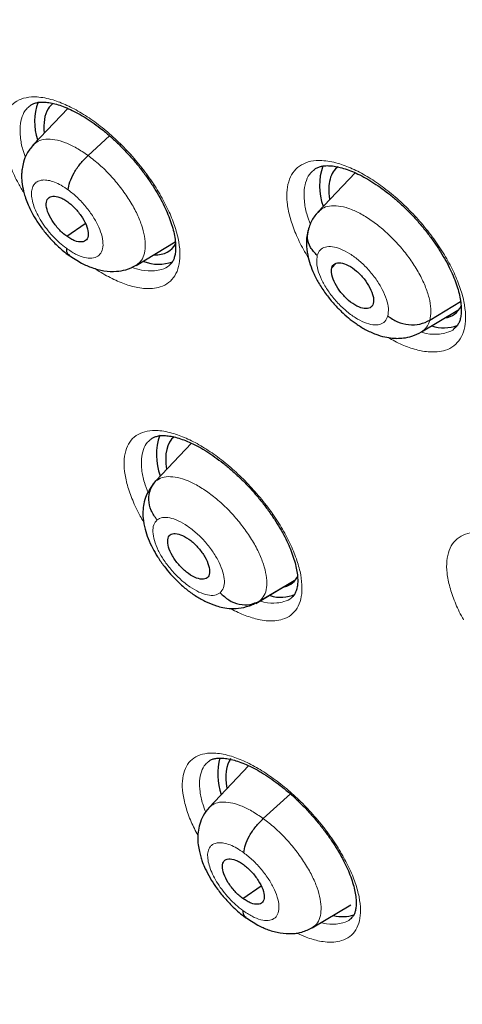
# Model space of a CAD drawing. Header units: millimetres. Extents: x 8 to 2230, y 12 to 2204.
# Tile 127 of 162: x 2072 to 2079, y 809 to 825. Entities that reach past the tile are written whole.
import ezdxf

# ---------------------------------------------------------------- set-up
doc = ezdxf.new("R2010")
doc.units = ezdxf.units.MM

msp = doc.modelspace()

# ---------------------------------------------------------------- linework, layer by layer
at = {"color": 7, "linetype": 'Continuous', "lineweight": 30}
for p, q in [((2072.885, 823.556), (2072.332, 822.97)), ((2073.211, 822.8), (2073.558, 823.114)), ((2077.499, 822.524), (2076.902, 821.892)), ((2076.905, 821.888), (2076.935, 821.915)), ((2072.869, 821.504), (2073.166, 821.711)), ((2073.982, 821.037), (2074.613, 821.415)), ((2077.125, 820.996), (2077.191, 821.065)), ((2078.701, 820.158), (2079.192, 820.459)), ((2078.566, 819.97), (2079.149, 820.318)), ((2074.3, 817.578), (2074.872, 818.184)), ((2074.297, 817.575), (2074.25, 817.525)), ((2075.904, 815.612), (2076.522, 815.982)), ((2075.969, 815.653), (2076.53, 815.989)), ((2075.79, 813.01), (2075.157, 812.34)), ((2076.026, 812.161), (2076.462, 812.556)), ((2075.699, 810.878), (2075.99, 811.08)), ((2076.813, 810.411), (2077.431, 810.78))]:
    msp.add_line(p, q, dxfattribs=at)
at = {"color": 252, "linetype": 'Continuous', "lineweight": 0}
for p, q in [((2076.876, 821.851), (2076.885, 821.87)), ((2074.254, 817.521), (2074.3, 817.578)), ((2075.969, 815.653), (2075.901, 815.617))]:
    msp.add_line(p, q, dxfattribs=at)
at = {"color": 7, "linetype": 'Continuous', "lineweight": 30}
for centre, radius, start, end in [((2073.227, 823.342), 0.875, 159.0959, 199.2064), ((2077.867, 822.318), 0.939, 160.2979, 200.7576), ((2074.345, 821.712), 0.657, 248.5346, 290.3233), ((2078.924, 820.648), 0.613, 251.645, 290.772), ((2075.264, 817.997), 0.955, 160.813, 200.543), ((2076.307, 816.277), 0.565, 252.1741, 294.238), ((2076.343, 812.882), 1.048, 165.8751, 198.6446), ((2077.296, 811.197), 0.608, 256.6282, 287.5774)]:
    msp.add_arc(centre, radius, start, end, dxfattribs=at)
for centre, major_axis, ratio, start_param, end_param in [((2073.588, 822.457), (-0.945, 1.176), 0.454207, 0.163826, 0.625024), ((2073.588, 822.457), (-0.945, 1.176), 0.454207, 6.26606, 6.447011), ((2078.163, 821.439), (-0.946, 1.175), 0.454578, 6.261543, 6.602914), ((2078.163, 821.439), (-0.946, 1.175), 0.454578, 0.319728, 0.662035), ((2073.588, 822.457), (-0.945, 1.176), 0.454207, 2.770959, 3.341252), ((2078.163, 821.439), (-0.946, 1.175), 0.454578, 2.884803, 3.360734), ((2075.543, 817.115), (-0.944, 1.177), 0.454071, 0.008056, 0.673615), ((2075.543, 817.115), (-0.944, 1.177), 0.454071, 2.948614, 3.35843), ((2076.516, 812.004), (-0.95, 1.188), 0.453301, 0.134962, 0.685847)]:
    msp.add_ellipse(centre, major_axis=major_axis, ratio=ratio, start_param=start_param, end_param=end_param, dxfattribs=at)
for points, knots in [([(2091.276, 812.468), (2091.352, 812.528), (2091.502, 812.645), (2091.705, 812.812), (2091.885, 812.965), (2092.042, 813.104), (2092.188, 813.238), (2092.321, 813.363), (2092.441, 813.48), (2092.551, 813.59), (2092.662, 813.704), (2092.779, 813.827), (2092.894, 813.952), (2093.001, 814.072), (2093.099, 814.184), (2093.186, 814.287), (2093.287, 814.409), (2093.4, 814.548), (2093.526, 814.711), (2093.649, 814.875), (2093.771, 815.044), (2093.892, 815.217), (2094.011, 815.395), (2094.127, 815.575), (2094.24, 815.757), (2094.349, 815.941), (2094.46, 816.134), (2094.574, 816.343), (2094.696, 816.575), (2094.824, 816.835), (2094.97, 817.145), (2095.122, 817.496), (2095.273, 817.872), (2095.406, 818.233), (2095.521, 818.574), (2095.62, 818.888), (2095.686, 819.115), (2095.729, 819.269), (2095.757, 819.368), (2095.789, 819.488), (2095.825, 819.631), (2095.91, 819.976), (2096.028, 820.513), (2096.139, 821.146), (2096.215, 821.669), (2096.266, 822.082), (2096.308, 822.485), (2096.342, 822.879), (2096.367, 823.258), (2096.386, 823.613), (2096.398, 823.936), (2096.406, 824.224), (2096.409, 824.477), (2096.411, 824.692), (2096.41, 824.87), (2096.409, 824.998), (2096.408, 825.083), (2096.408, 825.142), (2096.406, 825.211), (2096.405, 825.304), (2096.402, 825.428), (2096.398, 825.582), (2096.392, 825.76), (2096.381, 826.036), (2096.362, 826.412), (2096.329, 826.899), (2096.286, 827.425), (2096.23, 827.991), (2096.16, 828.586), (2096.064, 829.307), (2095.935, 830.135), (2095.767, 831.063), (2095.589, 831.937), (2095.406, 832.757), (2095.22, 833.522), (2095.028, 834.264), (2094.83, 834.982), (2094.625, 835.685), (2094.371, 836.513), (2094.055, 837.486), (2093.661, 838.619), (2093.227, 839.789), (2092.752, 840.996), (2092.273, 842.149), (2091.796, 843.24), (2091.33, 844.265), (2090.836, 845.308), (2090.322, 846.354), (2089.749, 847.478), (2089.121, 848.665), (2088.436, 849.908), (2087.749, 851.11), (2087.062, 852.269), (2086.426, 853.31), (2085.843, 854.237), (2085.315, 855.058), (2084.778, 855.874), (2084.22, 856.705), (2083.615, 857.586), (2082.957, 858.521), (2082.243, 859.509), (2081.485, 860.532), (2080.682, 861.588), (2079.831, 862.676), (2079.035, 863.665), (2078.304, 864.552), (2077.649, 865.331), (2076.971, 866.121), (2076.271, 866.92), (2075.557, 867.717), (2074.843, 868.497), (2074.085, 869.308), (2073.293, 870.136), (2072.472, 870.973), (2071.689, 871.753), (2070.946, 872.476), (2070.244, 873.145), (2069.584, 873.761), (2069.039, 874.26), (2068.599, 874.657), (2068.26, 874.959), (2067.949, 875.234), (2067.674, 875.475), (2067.46, 875.661), (2067.3, 875.799), (2067.182, 875.9), (2067.058, 876.007), (2066.905, 876.138), (2066.708, 876.305), (2066.474, 876.502), (2066.207, 876.726), (2065.908, 876.973), (2065.577, 877.245), (2065.229, 877.528), (2064.878, 877.81), (2064.389, 878.198), (2063.775, 878.676), (2063.072, 879.211), (2062.437, 879.682), (2061.852, 880.108), (2061.265, 880.526), (2060.651, 880.955), (2059.998, 881.399), (2059.309, 881.857), (2058.593, 882.318), (2057.876, 882.767), (2057.181, 883.187), (2056.717, 883.462), (2056.485, 883.594), (2056.471, 883.602)], [0, 0, 0, 0, 0.0042077, 0.0082656, 0.0121942, 0.0159248, 0.0192828, 0.0222635, 0.025087, 0.0274445, 0.0301951, 0.0333074, 0.0363414, 0.0391559, 0.0417511, 0.0441273, 0.0462845, 0.0500415, 0.0536049, 0.057244, 0.060959, 0.0647457, 0.0685605, 0.0723922, 0.0762278, 0.0800446, 0.0838669, 0.0880517, 0.0927157, 0.0978595, 0.1034175, 0.1108565, 0.1178811, 0.1244908, 0.1306551, 0.136254, 0.141145, 0.1425561, 0.1442438, 0.1463224, 0.1487919, 0.151607, 0.164055, 0.1758629, 0.1825868, 0.189083, 0.1953511, 0.2013911, 0.2071965, 0.2125514, 0.217349, 0.2215892, 0.2252718, 0.2283967, 0.2309638, 0.232973, 0.2338958, 0.2346271, 0.2355301, 0.2368686, 0.2386424, 0.2408517, 0.2434653, 0.2462327, 0.2525492, 0.25933, 0.266575, 0.274284, 0.28244, 0.2906031, 0.303052, 0.3150371, 0.3265577, 0.3364509, 0.3459731, 0.3551243, 0.3639047, 0.3723252, 0.3807252, 0.3938239, 0.4072503, 0.4210066, 0.4350949, 0.4495177, 0.4610865, 0.4728647, 0.4848539, 0.4969042, 0.50868, 0.5232519, 0.5373587, 0.5509994, 0.5641721, 0.5768748, 0.586525, 0.5958834, 0.6050539, 0.614582, 0.6245464, 0.6355915, 0.6471277, 0.6591551, 0.6716742, 0.6846853, 0.6981888, 0.707561, 0.7171571, 0.7269774, 0.7370222, 0.7472853, 0.7573912, 0.7671239, 0.7789713, 0.7902141, 0.8008515, 0.8108829, 0.8203077, 0.8291254, 0.8373355, 0.8420902, 0.8466142, 0.8507949, 0.8544312, 0.8575189, 0.8592433, 0.8607325, 0.8621693, 0.8641563, 0.8667408, 0.8699231, 0.8733271, 0.8772235, 0.8816128, 0.8862861, 0.890855, 0.8953109, 0.9053658, 0.9147908, 0.9226729, 0.9300628, 0.9375455, 0.9454494, 0.9539496, 0.9628899, 0.9722711, 0.9818121, 0.9908807, 0.9994521, 1, 1, 1, 1]), ([(2048.207, 876.227), (2048.32, 876.162), (2048.646, 875.972), (2049.188, 875.649), (2049.833, 875.253), (2050.481, 874.844), (2051.13, 874.422), (2051.781, 873.987), (2052.433, 873.54), (2053.086, 873.081), (2053.74, 872.61), (2054.394, 872.127), (2055.048, 871.633), (2055.702, 871.127), (2056.356, 870.61), (2057.008, 870.082), (2057.66, 869.543), (2058.311, 868.993), (2058.96, 868.433), (2059.608, 867.863), (2060.253, 867.283), (2060.896, 866.694), (2061.537, 866.095), (2062.175, 865.487), (2062.81, 864.87), (2063.441, 864.244), (2064.069, 863.61), (2064.693, 862.967), (2065.312, 862.317), (2065.928, 861.659), (2066.539, 860.993), (2067.145, 860.321), (2067.746, 859.642), (2068.341, 858.956), (2068.931, 858.264), (2069.515, 857.565), (2070.093, 856.862), (2070.665, 856.152), (2071.23, 855.438), (2071.788, 854.718), (2072.34, 853.995), (2072.884, 853.266), (2073.42, 852.534), (2073.949, 851.799), (2074.471, 851.059), (2074.984, 850.317), (2075.488, 849.572), (2075.985, 848.825), (2076.472, 848.075), (2076.951, 847.324), (2077.42, 846.571), (2077.881, 845.816), (2078.331, 845.061), (2078.773, 844.305), (2079.204, 843.549), (2079.625, 842.793), (2080.036, 842.037), (2080.437, 841.282), (2080.827, 840.528), (2081.207, 839.775), (2081.576, 839.023), (2081.933, 838.274), (2082.28, 837.526), (2082.616, 836.781), (2082.94, 836.039), (2083.252, 835.3), (2083.553, 834.564), (2083.843, 833.832), (2084.12, 833.104), (2084.385, 832.381), (2084.639, 831.662), (2084.88, 830.947), (2085.109, 830.238), (2085.325, 829.535), (2085.53, 828.837), (2085.721, 828.145), (2085.9, 827.46), (2086.067, 826.781), (2086.221, 826.11), (2086.362, 825.445), (2086.49, 824.788), (2086.605, 824.139), (2086.708, 823.497), (2086.798, 822.864), (2086.874, 822.24), (2086.938, 821.624), (2086.989, 821.018), (2087.027, 820.42), (2087.052, 819.832), (2087.064, 819.254), (2087.064, 818.686), (2087.05, 818.128), (2087.024, 817.581), (2086.984, 817.044), (2086.932, 816.518), (2086.867, 816.004), (2086.79, 815.5), (2086.699, 815.008), (2086.597, 814.527), (2086.481, 814.058), (2086.353, 813.601), (2086.213, 813.156), (2086.06, 812.723), (2085.895, 812.303), (2085.717, 811.895), (2085.527, 811.499), (2085.325, 811.116), (2085.11, 810.746), (2084.884, 810.389), (2084.645, 810.045), (2084.394, 809.715), (2084.13, 809.397), (2083.856, 809.093), (2083.568, 808.804), (2083.361, 808.608), (2083.248, 808.512), (2083.237, 808.504)], [0, 0, 0, 0, 0.004666, 0.013525, 0.022386, 0.031248, 0.040111, 0.048976, 0.057841, 0.066707, 0.075574, 0.084443, 0.093312, 0.102182, 0.111052, 0.119924, 0.128796, 0.137669, 0.146543, 0.155417, 0.164292, 0.173167, 0.182043, 0.19092, 0.199797, 0.208674, 0.217552, 0.22643, 0.235308, 0.244187, 0.253065, 0.261944, 0.270824, 0.279703, 0.288583, 0.297462, 0.306342, 0.315222, 0.324102, 0.332981, 0.341861, 0.350741, 0.35962, 0.3685, 0.377379, 0.386258, 0.395137, 0.404015, 0.412893, 0.421771, 0.430649, 0.439526, 0.448402, 0.457279, 0.466154, 0.47503, 0.483904, 0.492778, 0.501652, 0.510525, 0.519397, 0.528268, 0.537138, 0.546008, 0.554877, 0.563745, 0.572611, 0.581477, 0.590342, 0.599206, 0.608069, 0.61693, 0.62579, 0.634649, 0.643507, 0.652364, 0.661219, 0.670073, 0.678925, 0.687776, 0.696626, 0.705475, 0.714322, 0.723168, 0.732013, 0.740858, 0.749701, 0.758543, 0.767386, 0.776228, 0.78507, 0.793912, 0.802755, 0.8116, 0.820446, 0.829295, 0.838147, 0.847003, 0.855864, 0.864731, 0.873605, 0.882487, 0.891378, 0.90028, 0.909194, 0.918121, 0.927061, 0.936017, 0.944988, 0.953975, 0.962977, 0.971994, 0.981025, 0.990068, 0.99912, 1, 1, 1, 1]), ([(2072.277, 823.598), (2072.29, 823.607), (2072.315, 823.626), (2072.368, 823.645), (2072.434, 823.657), (2072.512, 823.658), (2072.604, 823.648), (2072.704, 823.624), (2072.812, 823.588), (2072.928, 823.539), (2073.051, 823.476), (2073.179, 823.401), (2073.309, 823.313), (2073.441, 823.214), (2073.572, 823.104), (2073.699, 822.987), (2073.822, 822.862), (2073.941, 822.73), (2074.054, 822.592), (2074.16, 822.45), (2074.258, 822.307), (2074.345, 822.163), (2074.42, 822.023), (2074.483, 821.887), (2074.534, 821.757), (2074.573, 821.632), (2074.601, 821.513), (2074.616, 821.405), (2074.62, 821.308), (2074.613, 821.226), (2074.598, 821.161), (2074.576, 821.109), (2074.551, 821.069), (2074.528, 821.051), (2074.518, 821.042)], [0, 0, 0, 0, 0.032905, 0.065213, 0.095515, 0.127761, 0.158852, 0.189346, 0.219408, 0.249971, 0.281046, 0.312537, 0.344306, 0.376208, 0.408081, 0.439726, 0.471105, 0.502812, 0.534848, 0.567066, 0.599255, 0.631195, 0.662718, 0.693697, 0.724408, 0.755597, 0.786961, 0.818205, 0.849071, 0.879428, 0.909375, 0.939394, 0.972412, 1, 1, 1, 1]), ([(2072.331, 822.97), (2072.294, 822.925), (2072.228, 822.843), (2072.175, 822.706), (2072.152, 822.595), (2072.142, 822.486), (2072.148, 822.366), (2072.169, 822.247), (2072.2, 822.135), (2072.238, 822.032), (2072.292, 821.913), (2072.367, 821.779), (2072.466, 821.634), (2072.589, 821.481), (2072.738, 821.327), (2072.848, 821.241), (2072.906, 821.197)], [0, 0, 0, 0, 0.092118, 0.165859, 0.221796, 0.260703, 0.324954, 0.401855, 0.449024, 0.504098, 0.566959, 0.637612, 0.716189, 0.802723, 0.897205, 1, 1, 1, 1]), ([(2072.893, 822.248), (2072.899, 822.289), (2072.911, 822.37), (2072.983, 822.522), (2073.086, 822.675), (2073.169, 822.758), (2073.211, 822.8)], [0, 0, 0, 0, 0.249701, 0.499996, 0.749938, 1, 1, 1, 1]), ([(2076.843, 822.574), (2076.858, 822.585), (2076.885, 822.605), (2076.942, 822.625), (2077.01, 822.637), (2077.091, 822.638), (2077.185, 822.628), (2077.287, 822.604), (2077.398, 822.568), (2077.515, 822.519), (2077.64, 822.456), (2077.769, 822.381), (2077.901, 822.293), (2078.034, 822.194), (2078.165, 822.085), (2078.293, 821.967), (2078.417, 821.843), (2078.536, 821.711), (2078.649, 821.574), (2078.755, 821.432), (2078.852, 821.288), (2078.939, 821.146), (2079.013, 821.006), (2079.075, 820.871), (2079.125, 820.741), (2079.163, 820.616), (2079.189, 820.498), (2079.203, 820.39), (2079.206, 820.294), (2079.198, 820.213), (2079.181, 820.147), (2079.157, 820.095), (2079.131, 820.056), (2079.108, 820.038), (2079.098, 820.031)], [0, 0, 0, 0, 0.034886, 0.067062, 0.097374, 0.12962, 0.160781, 0.191347, 0.221481, 0.252145, 0.283302, 0.314857, 0.346673, 0.37861, 0.410505, 0.442151, 0.473547, 0.505293, 0.537357, 0.569589, 0.601769, 0.633687, 0.665175, 0.696114, 0.726817, 0.758023, 0.789397, 0.820647, 0.851529, 0.881938, 0.912012, 0.942253, 0.976088, 1, 1, 1, 1]), ([(2072.869, 821.504), (2072.847, 821.521), (2072.803, 821.555), (2072.719, 821.639), (2072.628, 821.758), (2072.554, 821.905), (2072.532, 822.031), (2072.561, 822.12), (2072.641, 822.155), (2072.735, 822.139), (2072.82, 822.101), (2072.865, 822.071), (2072.887, 822.056)], [0, 0, 0, 0, 0.062838, 0.125544, 0.250838, 0.375533, 0.50001, 0.624477, 0.749164, 0.874459, 0.937164, 1, 1, 1, 1]), ([(2072.887, 822.056), (2072.909, 822.039), (2072.953, 822.005), (2073.036, 821.92), (2073.127, 821.801), (2073.201, 821.655), (2073.223, 821.529), (2073.194, 821.439), (2073.115, 821.404), (2073.02, 821.421), (2072.935, 821.459), (2072.891, 821.489), (2072.869, 821.504)], [0, 0, 0, 0, 0.062838, 0.125543, 0.250838, 0.375533, 0.500009, 0.624477, 0.749164, 0.874459, 0.937164, 1, 1, 1, 1]), ([(2076.932, 821.921), (2076.89, 821.876), (2076.806, 821.786), (2076.765, 821.663), (2076.745, 821.603)], [0, 0, 0, 0, 0.505333, 1, 1, 1, 1]), ([(2076.749, 821.615), (2076.739, 821.577), (2076.721, 821.504), (2076.714, 821.365), (2076.732, 821.212), (2076.777, 821.049), (2076.839, 820.894), (2076.926, 820.731), (2077.036, 820.568), (2077.158, 820.42), (2077.277, 820.297), (2077.394, 820.192), (2077.521, 820.095), (2077.668, 820.004), (2077.823, 819.932), (2077.966, 819.889), (2078.08, 819.87), (2078.183, 819.865), (2078.289, 819.871), (2078.426, 819.899), (2078.516, 819.944), (2078.566, 819.969)], [0, 0, 0, 0, 0.044787, 0.085057, 0.153123, 0.207848, 0.263757, 0.324601, 0.390503, 0.45264, 0.506665, 0.553469, 0.603332, 0.661085, 0.725537, 0.7811, 0.824079, 0.849721, 0.887354, 0.937408, 1, 1, 1, 1]), ([(2076.892, 821.195), (2076.853, 821.237), (2076.774, 821.32), (2076.724, 821.469), (2076.742, 821.56), (2076.75, 821.602)], [0, 0, 0, 0, 0.35409, 0.704714, 1, 1, 1, 1]), ([(2072.863, 821.311), (2072.865, 821.276), (2072.868, 821.226), (2072.901, 821.21), (2072.912, 821.205)], [0, 0, 0, 0, 0.69127, 1, 1, 1, 1]), ([(2072.902, 821.203), (2072.97, 821.157), (2073.092, 821.074), (2073.282, 820.994), (2073.463, 820.944), (2073.656, 820.935), (2073.832, 820.963), (2073.93, 821.011), (2073.984, 821.038)], [0, 0, 0, 0, 0.195182, 0.350071, 0.525002, 0.698774, 0.833119, 1, 1, 1, 1]), ([(2077.792, 820.425), (2077.787, 820.411), (2077.776, 820.382), (2077.732, 820.347), (2077.653, 820.336), (2077.529, 820.376), (2077.394, 820.47), (2077.268, 820.599), (2077.173, 820.746), (2077.128, 820.864), (2077.116, 820.946), (2077.122, 820.979), (2077.125, 820.996)], [0, 0, 0, 0, 0.062835, 0.125528, 0.25081, 0.375518, 0.500001, 0.624484, 0.749192, 0.874472, 0.937165, 1, 1, 1, 1]), ([(2077.125, 820.996), (2077.131, 821.01), (2077.141, 821.039), (2077.185, 821.074), (2077.265, 821.085), (2077.389, 821.045), (2077.524, 820.951), (2077.649, 820.822), (2077.744, 820.675), (2077.789, 820.557), (2077.801, 820.475), (2077.795, 820.442), (2077.792, 820.425)], [0, 0, 0, 0, 0.062835, 0.125528, 0.250808, 0.375516, 0.5, 0.624483, 0.74919, 0.874472, 0.937165, 1, 1, 1, 1]), ([(2078.025, 820.226), (2078.075, 820.192), (2078.174, 820.122), (2078.359, 820.079), (2078.545, 820.085), (2078.649, 820.134), (2078.701, 820.158)], [0, 0, 0, 0, 0.248375, 0.499434, 0.750537, 1, 1, 1, 1]), ([(2074.22, 818.249), (2074.233, 818.259), (2074.257, 818.277), (2074.309, 818.295), (2074.373, 818.307), (2074.451, 818.308), (2074.542, 818.297), (2074.642, 818.274), (2074.75, 818.238), (2074.866, 818.189), (2074.989, 818.127), (2075.117, 818.052), (2075.248, 817.964), (2075.38, 817.866), (2075.512, 817.757), (2075.64, 817.64), (2075.764, 817.516), (2075.884, 817.385), (2075.999, 817.248), (2076.106, 817.107), (2076.205, 816.965), (2076.294, 816.822), (2076.371, 816.683), (2076.435, 816.548), (2076.488, 816.418), (2076.529, 816.294), (2076.558, 816.177), (2076.574, 816.069), (2076.58, 815.973), (2076.574, 815.893), (2076.56, 815.828), (2076.539, 815.777), (2076.515, 815.738), (2076.493, 815.72), (2076.483, 815.711)], [0, 0, 0, 0, 0.033266, 0.065314, 0.095429, 0.127468, 0.158421, 0.188828, 0.218822, 0.249324, 0.280353, 0.31181, 0.343556, 0.375443, 0.407311, 0.438965, 0.470345, 0.502033, 0.534054, 0.566262, 0.598449, 0.630396, 0.661932, 0.692925, 0.723623, 0.754776, 0.786105, 0.817308, 0.848127, 0.878424, 0.908292, 0.938209, 0.970892, 1, 1, 1, 1]), ([(2074.32, 816.952), (2074.285, 817.002), (2074.215, 817.101), (2074.18, 817.276), (2074.203, 817.448), (2074.267, 817.534), (2074.3, 817.578)], [0, 0, 0, 0, 0.2516749, 0.5008992, 0.7493028, 1, 1, 1, 1]), ([(2074.223, 817.47), (2074.224, 817.476), (2074.23, 817.498), (2074.244, 817.511), (2074.254, 817.521)], [0, 0, 0, 0, 0.274268, 1, 1, 1, 1]), ([(2074.22, 817.473), (2074.194, 817.43), (2074.143, 817.349), (2074.105, 817.217), (2074.09, 817.095), (2074.094, 816.955), (2074.121, 816.812), (2074.174, 816.651), (2074.244, 816.502), (2074.331, 816.354), (2074.427, 816.216), (2074.539, 816.079), (2074.663, 815.95), (2074.802, 815.829), (2074.952, 815.722), (2075.11, 815.635), (2075.246, 815.58), (2075.383, 815.544), (2075.517, 815.528), (2075.679, 815.534), (2075.787, 815.572), (2075.846, 815.593)], [0, 0, 0, 0, 0.049719, 0.094876, 0.135601, 0.172218, 0.235431, 0.288896, 0.347055, 0.397188, 0.456162, 0.50718, 0.564273, 0.623944, 0.683723, 0.744062, 0.805823, 0.842296, 0.886411, 0.938965, 1, 1, 1, 1]), ([(2074.528, 816.712), (2074.54, 816.72), (2074.563, 816.735), (2074.628, 816.739), (2074.727, 816.711), (2074.861, 816.629), (2074.99, 816.504), (2075.094, 816.36), (2075.156, 816.217), (2075.167, 816.117), (2075.153, 816.055), (2075.134, 816.035), (2075.124, 816.025)], [0, 0, 0, 0, 0.062835, 0.125528, 0.250809, 0.375516, 0.499999, 0.624482, 0.74919, 0.874472, 0.937165, 1, 1, 1, 1]), ([(2075.124, 816.025), (2075.113, 816.018), (2075.09, 816.003), (2075.025, 815.998), (2074.926, 816.026), (2074.792, 816.109), (2074.663, 816.233), (2074.559, 816.377), (2074.497, 816.52), (2074.486, 816.621), (2074.5, 816.683), (2074.519, 816.702), (2074.528, 816.712)], [0, 0, 0, 0, 0.062835, 0.125528, 0.25081, 0.375518, 0.5, 0.624484, 0.749191, 0.874472, 0.937165, 1, 1, 1, 1]), ([(2075.333, 815.785), (2075.377, 815.743), (2075.467, 815.658), (2075.639, 815.594), (2075.817, 815.585), (2075.918, 815.63), (2075.969, 815.653)], [0, 0, 0, 0, 0.248385, 0.499438, 0.750533, 1, 1, 1, 1]), ([(2075.901, 815.617), (2075.89, 815.609), (2075.874, 815.598), (2075.851, 815.596), (2075.843, 815.596)], [0, 0, 0, 0, 0.655612, 1, 1, 1, 1]), ([(2054.648, 813.485), (2054.805, 813.369), (2055.184, 813.089), (2055.786, 812.659), (2056.454, 812.191), (2057.122, 811.736), (2057.788, 811.293), (2058.454, 810.863), (2059.118, 810.445), (2059.78, 810.041), (2060.44, 809.649), (2061.099, 809.27), (2061.755, 808.905), (2062.408, 808.553), (2063.058, 808.215), (2063.705, 807.891), (2064.349, 807.58), (2064.989, 807.284), (2065.626, 807.002), (2066.258, 806.734), (2066.886, 806.48), (2067.509, 806.241), (2068.128, 806.016), (2068.741, 805.806), (2069.349, 805.611), (2069.952, 805.431), (2070.549, 805.266), (2071.14, 805.116), (2071.724, 804.981), (2072.302, 804.861), (2072.874, 804.757), (2073.439, 804.668), (2073.996, 804.594), (2074.546, 804.536), (2075.089, 804.493), (2075.623, 804.466), (2076.15, 804.454), (2076.668, 804.458), (2077.177, 804.477), (2077.678, 804.512), (2078.17, 804.563), (2078.652, 804.628), (2079.125, 804.71), (2079.589, 804.807), (2080.042, 804.919), (2080.486, 805.046), (2080.919, 805.189), (2081.341, 805.346), (2081.753, 805.519), (2082.154, 805.706), (2082.544, 805.908), (2082.923, 806.126), (2083.251, 806.33), (2083.448, 806.468), (2083.527, 806.523)], [0, 0, 0, 0, 0.013688, 0.033193, 0.0527, 0.072209, 0.09172, 0.111233, 0.130749, 0.150267, 0.169787, 0.18931, 0.208836, 0.228364, 0.247895, 0.267429, 0.286965, 0.306505, 0.326047, 0.345592, 0.365139, 0.384689, 0.404241, 0.423795, 0.443351, 0.462908, 0.482467, 0.502025, 0.521584, 0.541141, 0.560696, 0.580247, 0.599795, 0.619336, 0.638871, 0.658396, 0.67791, 0.697411, 0.716898, 0.736368, 0.755818, 0.775247, 0.794653, 0.814033, 0.833388, 0.852714, 0.872012, 0.891282, 0.910525, 0.929741, 0.948932, 0.968102, 0.987254, 1, 1, 1, 1]), ([(2075.147, 813.079), (2075.159, 813.087), (2075.182, 813.105), (2075.232, 813.122), (2075.294, 813.133), (2075.37, 813.134), (2075.46, 813.123), (2075.559, 813.1), (2075.666, 813.065), (2075.781, 813.016), (2075.904, 812.955), (2076.031, 812.88), (2076.163, 812.793), (2076.296, 812.696), (2076.428, 812.588), (2076.557, 812.472), (2076.682, 812.348), (2076.803, 812.218), (2076.919, 812.082), (2077.028, 811.942), (2077.129, 811.8), (2077.219, 811.659), (2077.298, 811.52), (2077.365, 811.386), (2077.419, 811.257), (2077.462, 811.133), (2077.493, 811.017), (2077.512, 810.91), (2077.518, 810.815), (2077.515, 810.735), (2077.503, 810.67), (2077.484, 810.621), (2077.46, 810.583), (2077.439, 810.564), (2077.429, 810.555)], [0, 0, 0, 0, 0.032859, 0.064684, 0.094611, 0.126444, 0.157238, 0.187536, 0.217444, 0.247851, 0.278806, 0.310207, 0.341912, 0.373772, 0.405626, 0.437285, 0.46866, 0.500315, 0.53231, 0.564502, 0.596691, 0.628652, 0.660213, 0.691237, 0.721935, 0.753051, 0.784345, 0.815512, 0.846286, 0.876516, 0.906275, 0.936029, 0.968139, 1, 1, 1, 1]), ([(2075.156, 812.339), (2075.121, 812.297), (2075.056, 812.216), (2075.002, 812.079), (2074.976, 811.952), (2074.971, 811.829), (2074.981, 811.718), (2075.002, 811.616), (2075.026, 811.531), (2075.055, 811.445), (2075.099, 811.342), (2075.166, 811.213), (2075.263, 811.062), (2075.387, 810.901), (2075.517, 810.762), (2075.638, 810.652), (2075.704, 810.602), (2075.738, 810.577)], [0, 0, 0, 0, 0.085255, 0.160626, 0.226283, 0.282655, 0.34464, 0.396189, 0.439425, 0.476203, 0.529989, 0.609253, 0.685401, 0.775868, 0.880558, 0.938381, 1, 1, 1, 1]), ([(2075.713, 811.613), (2075.718, 811.653), (2075.729, 811.734), (2075.8, 811.884), (2075.902, 812.037), (2075.985, 812.12), (2076.026, 812.161)], [0, 0, 0, 0, 0.2503223, 0.5002853, 0.7497272, 1, 1, 1, 1]), ([(2075.699, 810.878), (2075.677, 810.895), (2075.633, 810.929), (2075.55, 811.013), (2075.458, 811.132), (2075.383, 811.277), (2075.36, 811.402), (2075.387, 811.49), (2075.465, 811.524), (2075.559, 811.507), (2075.643, 811.468), (2075.687, 811.438), (2075.709, 811.423)], [0, 0, 0, 0, 0.062839, 0.125541, 0.250833, 0.375535, 0.500019, 0.624484, 0.749172, 0.874464, 0.937166, 1, 1, 1, 1]), ([(2075.709, 811.423), (2075.731, 811.406), (2075.775, 811.372), (2075.859, 811.287), (2075.951, 811.169), (2076.025, 811.024), (2076.049, 810.898), (2076.022, 810.81), (2075.943, 810.777), (2075.85, 810.794), (2075.766, 810.832), (2075.721, 810.863), (2075.699, 810.878)], [0, 0, 0, 0, 0.062838, 0.125541, 0.250832, 0.375534, 0.500018, 0.624484, 0.749172, 0.874463, 0.937165, 1, 1, 1, 1]), ([(2075.696, 810.687), (2075.699, 810.653), (2075.702, 810.604), (2075.735, 810.589), (2075.744, 810.585)], [0, 0, 0, 0, 0.713336, 1, 1, 1, 1]), ([(2075.735, 810.582), (2075.803, 810.536), (2075.924, 810.453), (2076.111, 810.372), (2076.291, 810.321), (2076.484, 810.31), (2076.661, 810.336), (2076.76, 810.385), (2076.814, 810.412)], [0, 0, 0, 0, 0.194279, 0.348507, 0.522684, 0.696643, 0.831826, 1, 1, 1, 1])]:
    msp.add_open_spline(points, degree=3, knots=knots, dxfattribs=at)
at = {"color": 252, "linetype": 'Continuous', "lineweight": 0}
for points, knots in [([(2055.526, 883.511), (2056.515, 882.917), (2058.493, 881.729), (2061.5, 879.623), (2064.506, 877.298), (2067.493, 874.75), (2070.436, 872.005), (2073.312, 869.082), (2076.098, 866.005), (2078.773, 862.798), (2081.316, 859.485), (2083.707, 856.094), (2085.927, 852.649), (2087.959, 849.179), (2089.787, 845.711), (2091.396, 842.272), (2092.775, 838.887), (2093.911, 835.586), (2094.797, 832.392), (2095.425, 829.331), (2095.791, 826.427), (2095.891, 823.702), (2095.725, 821.179), (2095.294, 818.877), (2094.603, 816.811), (2093.649, 815.009), (2092.552, 813.55), (2091.666, 812.83), (2091.274, 812.511)], [0, 0, 0, 0, 0.038766, 0.077532, 0.116298, 0.155064, 0.19383, 0.232596, 0.271362, 0.310128, 0.348894, 0.387661, 0.426427, 0.465193, 0.503959, 0.542725, 0.581491, 0.620257, 0.659023, 0.697789, 0.736555, 0.775321, 0.814087, 0.852853, 0.891619, 0.930385, 0.969151, 1, 1, 1, 1]), ([(2074.244, 820.666), (2074.287, 820.672), (2074.387, 820.687), (2074.51, 820.755), (2074.611, 820.865), (2074.672, 821.015), (2074.694, 821.197), (2074.675, 821.409), (2074.617, 821.642), (2074.519, 821.892), (2074.387, 822.15), (2074.222, 822.41), (2074.031, 822.665), (2073.817, 822.906), (2073.588, 823.127), (2073.349, 823.322), (2073.108, 823.485), (2072.871, 823.611), (2072.674, 823.688), (2072.516, 823.726), (2072.367, 823.745), (2072.212, 823.735), (2072.064, 823.681), (2071.951, 823.585), (2071.875, 823.45), (2071.838, 823.279), (2071.841, 823.078), (2071.885, 822.852), (2071.969, 822.607), (2072.069, 822.385), (2072.153, 822.247), (2072.185, 822.195)], [0, 0, 0, 0, 0.028083, 0.064269, 0.100454, 0.136617, 0.17278, 0.208942, 0.245104, 0.281286, 0.317469, 0.353685, 0.389901, 0.426148, 0.462396, 0.498659, 0.534923, 0.57118, 0.607436, 0.630111, 0.652785, 0.688956, 0.725127, 0.761298, 0.797469, 0.833629, 0.86979, 0.905956, 0.942122, 0.978314, 1, 1, 1, 1]), ([(2072.206, 822.772), (2072.191, 822.813), (2072.15, 822.927), (2072.12, 823.098), (2072.115, 823.278), (2072.149, 823.43), (2072.204, 823.538), (2072.26, 823.58), (2072.28, 823.595)], [0, 0, 0, 0, 0.109642, 0.304221, 0.498755, 0.69329, 0.887882, 1, 1, 1, 1]), ([(2072.334, 822.968), (2072.358, 822.991), (2072.411, 823.039), (2072.53, 823.066), (2072.677, 823.059), (2072.845, 823.01), (2073.025, 822.927), (2073.149, 822.842), (2073.211, 822.8)], [0, 0, 0, 0, 0.146595, 0.317206, 0.487836, 0.658531, 0.829155, 1, 1, 1, 1]), ([(2073.211, 822.8), (2073.273, 822.752), (2073.397, 822.657), (2073.574, 822.48), (2073.736, 822.289), (2073.878, 822.087), (2073.992, 821.883), (2074.076, 821.685), (2074.123, 821.5), (2074.136, 821.336), (2074.113, 821.198), (2074.063, 821.095), (2074.005, 821.057), (2073.98, 821.041)], [0, 0, 0, 0, 0.0929449, 0.1857672, 0.2786287, 0.3714564, 0.4642733, 0.5570108, 0.6497007, 0.7425133, 0.8353241, 0.9280104, 1, 1, 1, 1]), ([(2078.819, 819.65), (2078.864, 819.657), (2078.965, 819.672), (2079.092, 819.741), (2079.194, 819.853), (2079.258, 820.004), (2079.281, 820.187), (2079.263, 820.399), (2079.206, 820.633), (2079.109, 820.883), (2078.977, 821.141), (2078.812, 821.4), (2078.62, 821.654), (2078.405, 821.894), (2078.175, 822.114), (2077.934, 822.308), (2077.691, 822.47), (2077.452, 822.595), (2077.252, 822.67), (2077.092, 822.707), (2076.941, 822.725), (2076.784, 822.714), (2076.634, 822.658), (2076.518, 822.561), (2076.44, 822.424), (2076.401, 822.252), (2076.403, 822.051), (2076.446, 821.824), (2076.529, 821.58), (2076.631, 821.355), (2076.716, 821.214), (2076.75, 821.159)], [0, 0, 0, 0, 0.02843, 0.064569, 0.100707, 0.136804, 0.172902, 0.208983, 0.245064, 0.28116, 0.317257, 0.353393, 0.389529, 0.425713, 0.461897, 0.498115, 0.534333, 0.570556, 0.60678, 0.629461, 0.652143, 0.688255, 0.724368, 0.760481, 0.796595, 0.832684, 0.868773, 0.904856, 0.940938, 0.977045, 1, 1, 1, 1]), ([(2076.782, 821.693), (2076.761, 821.752), (2076.713, 821.884), (2076.68, 822.071), (2076.677, 822.252), (2076.712, 822.404), (2076.769, 822.513), (2076.826, 822.556), (2076.846, 822.571)], [0, 0, 0, 0, 0.148391, 0.334682, 0.520997, 0.707312, 0.893756, 1, 1, 1, 1]), ([(2072.863, 821.311), (2072.825, 821.34), (2072.75, 821.398), (2072.643, 821.505), (2072.545, 821.621), (2072.459, 821.743), (2072.39, 821.866), (2072.34, 821.986), (2072.31, 822.099), (2072.3, 822.2), (2072.311, 822.273), (2072.329, 822.312), (2072.34, 822.329), (2072.346, 822.337), (2072.351, 822.343), (2072.355, 822.346), (2072.359, 822.351), (2072.372, 822.364), (2072.395, 822.382), (2072.427, 822.396), (2072.457, 822.403), (2072.502, 822.409), (2072.57, 822.405), (2072.671, 822.377), (2072.78, 822.326), (2072.855, 822.274), (2072.893, 822.248)], [0, 0, 0, 0, 0.062594, 0.124976, 0.187335, 0.249629, 0.311864, 0.37427, 0.436886, 0.499536, 0.562183, 0.597226, 0.606402, 0.615575, 0.624744, 0.625379, 0.629906, 0.642055, 0.673377, 0.707908, 0.73261, 0.749883, 0.812382, 0.874899, 0.937373, 1, 1, 1, 1]), ([(2072.893, 822.248), (2072.943, 822.209), (2073.043, 822.13), (2073.181, 821.979), (2073.299, 821.817), (2073.388, 821.651), (2073.443, 821.495), (2073.458, 821.358), (2073.435, 821.249), (2073.373, 821.177), (2073.277, 821.146), (2073.155, 821.159), (2073.013, 821.212), (2072.913, 821.278), (2072.863, 821.311)], [0, 0, 0, 0, 0.0833346, 0.1666659, 0.2499985, 0.3333291, 0.4166639, 0.500001, 0.5833349, 0.6666733, 0.7500026, 0.8333346, 0.9166653, 1, 1, 1, 1]), ([(2076.935, 821.915), (2076.947, 821.927), (2076.986, 821.966), (2077.086, 821.993), (2077.229, 821.996), (2077.394, 821.956), (2077.573, 821.879), (2077.759, 821.764), (2077.946, 821.62), (2078.126, 821.451), (2078.292, 821.263), (2078.438, 821.063), (2078.558, 820.859), (2078.648, 820.658), (2078.703, 820.469), (2078.726, 820.296), (2078.709, 820.204), (2078.701, 820.158)], [0, 0, 0, 0, 0.029245, 0.098627, 0.167985, 0.237333, 0.306624, 0.375877, 0.445222, 0.514567, 0.583821, 0.653111, 0.72246, 0.791818, 0.8612, 0.930552, 1, 1, 1, 1]), ([(2076.892, 821.195), (2076.906, 821.227), (2076.932, 821.29), (2077.018, 821.337), (2077.131, 821.343), (2077.267, 821.306), (2077.416, 821.228), (2077.568, 821.115), (2077.713, 820.975), (2077.84, 820.816), (2077.941, 820.65), (2078.009, 820.489), (2078.042, 820.341), (2078.031, 820.264), (2078.025, 820.226)], [0, 0, 0, 0, 0.083336, 0.16667, 0.250005, 0.333339, 0.416673, 0.500003, 0.583336, 0.666668, 0.750003, 0.833337, 0.916667, 1, 1, 1, 1]), ([(2078.025, 820.226), (2078.012, 820.194), (2077.985, 820.131), (2077.9, 820.084), (2077.787, 820.078), (2077.651, 820.115), (2077.502, 820.193), (2077.35, 820.306), (2077.205, 820.447), (2077.078, 820.605), (2076.977, 820.771), (2076.909, 820.932), (2076.875, 821.081), (2076.887, 821.157), (2076.892, 821.195)], [0, 0, 0, 0, 0.083333, 0.166663, 0.249997, 0.333332, 0.416664, 0.499997, 0.583327, 0.666661, 0.749995, 0.83333, 0.916664, 1, 1, 1, 1]), ([(2073.32, 820.989), (2073.323, 820.987), (2073.407, 820.926), (2073.569, 820.837), (2073.8, 820.733), (2073.987, 820.681), (2074.134, 820.661), (2074.207, 820.664), (2074.244, 820.666)], [0, 0, 0, 0, 0.009459, 0.243976, 0.478405, 0.712833, 0.856416, 1, 1, 1, 1]), ([(2074.279, 820.95), (2074.212, 820.949), (2074.099, 820.947), (2073.964, 820.989), (2073.91, 821.007)], [0, 0, 0, 0, 0.594634, 1, 1, 1, 1]), ([(2074.518, 821.042), (2074.517, 821.04), (2074.485, 821.004), (2074.405, 820.971), (2074.317, 820.956), (2074.279, 820.95)], [0, 0, 0, 0, 0.035988, 0.578752, 1, 1, 1, 1]), ([(2078.701, 820.158), (2078.686, 820.117), (2078.658, 820.037), (2078.596, 819.992), (2078.565, 819.97)], [0, 0, 0, 0, 0.5119355, 1, 1, 1, 1]), ([(2078.853, 819.934), (2078.786, 819.931), (2078.696, 819.928), (2078.588, 819.959), (2078.56, 819.967)], [0, 0, 0, 0, 0.742836, 1, 1, 1, 1]), ([(2079.099, 820.03), (2079.097, 820.027), (2079.065, 819.991), (2078.983, 819.957), (2078.892, 819.941), (2078.853, 819.934)], [0, 0, 0, 0, 0.039552, 0.577091, 1, 1, 1, 1]), ([(2078.034, 819.88), (2078.068, 819.86), (2078.183, 819.791), (2078.37, 819.716), (2078.605, 819.648), (2078.743, 819.649), (2078.819, 819.65)], [0, 0, 0, 0, 0.116992, 0.391818, 0.666641, 1, 1, 1, 1]), ([(2076.211, 815.335), (2076.254, 815.341), (2076.352, 815.355), (2076.475, 815.421), (2076.574, 815.53), (2076.634, 815.677), (2076.654, 815.858), (2076.633, 816.067), (2076.573, 816.298), (2076.474, 816.546), (2076.339, 816.802), (2076.173, 817.061), (2075.979, 817.314), (2075.764, 817.553), (2075.533, 817.774), (2075.293, 817.968), (2075.051, 818.131), (2074.814, 818.258), (2074.616, 818.334), (2074.458, 818.373), (2074.31, 818.393), (2074.156, 818.384), (2074.009, 818.332), (2073.897, 818.237), (2073.822, 818.104), (2073.787, 817.935), (2073.792, 817.736), (2073.837, 817.512), (2073.923, 817.27), (2074.015, 817.07), (2074.087, 816.952), (2074.106, 816.921)], [0, 0, 0, 0, 0.0281634, 0.0646404, 0.1011174, 0.1375757, 0.1740342, 0.2105056, 0.2469772, 0.2834878, 0.3199986, 0.3565573, 0.3931161, 0.4297109, 0.4663056, 0.5029085, 0.5395112, 0.5760907, 0.6126699, 0.6355373, 0.6584047, 0.6948688, 0.7313329, 0.7677974, 0.8042619, 0.8407209, 0.8771801, 0.9136616, 0.9501433, 0.9866689, 1, 1, 1, 1]), ([(2074.175, 817.391), (2074.154, 817.446), (2074.105, 817.575), (2074.069, 817.758), (2074.063, 817.936), (2074.095, 818.085), (2074.149, 818.191), (2074.203, 818.232), (2074.223, 818.247)], [0, 0, 0, 0, 0.143983, 0.331619, 0.519121, 0.706623, 0.894143, 1, 1, 1, 1]), ([(2074.3, 817.578), (2074.332, 817.599), (2074.396, 817.641), (2074.531, 817.653), (2074.686, 817.629), (2074.859, 817.565), (2075.042, 817.465), (2075.229, 817.332), (2075.412, 817.171), (2075.584, 816.989), (2075.739, 816.793), (2075.872, 816.591), (2075.976, 816.389), (2076.047, 816.196), (2076.083, 816.018), (2076.082, 815.865), (2076.049, 815.736), (2075.996, 815.681), (2075.969, 815.653)], [0, 0, 0, 0, 0.062591, 0.125095, 0.187626, 0.250136, 0.312637, 0.375086, 0.437502, 0.5, 0.562498, 0.624913, 0.687362, 0.749864, 0.812373, 0.874905, 0.93741, 1, 1, 1, 1]), ([(2075.333, 815.785), (2075.306, 815.769), (2075.252, 815.738), (2075.132, 815.744), (2074.995, 815.79), (2074.845, 815.876), (2074.694, 815.996), (2074.553, 816.141), (2074.429, 816.301), (2074.333, 816.466), (2074.271, 816.625), (2074.247, 816.765), (2074.259, 816.882), (2074.3, 816.929), (2074.32, 816.952)], [0, 0, 0, 0, 0.083333, 0.166663, 0.249997, 0.333332, 0.416664, 0.499997, 0.583327, 0.666661, 0.749995, 0.83333, 0.916664, 1, 1, 1, 1]), ([(2074.32, 816.952), (2074.347, 816.968), (2074.401, 817), (2074.521, 816.993), (2074.658, 816.947), (2074.808, 816.861), (2074.959, 816.742), (2075.101, 816.597), (2075.224, 816.436), (2075.32, 816.271), (2075.383, 816.113), (2075.407, 815.972), (2075.393, 815.856), (2075.353, 815.809), (2075.333, 815.785)], [0, 0, 0, 0, 0.083336, 0.16667, 0.250005, 0.333339, 0.416673, 0.500003, 0.583336, 0.666668, 0.750003, 0.833337, 0.916667, 1, 1, 1, 1]), ([(2081.404, 813.713), (2081.448, 813.719), (2081.549, 813.734), (2081.675, 813.801), (2081.777, 813.91), (2081.839, 814.059), (2081.861, 814.24), (2081.842, 814.449), (2081.783, 814.68), (2081.684, 814.928), (2081.55, 815.184), (2081.384, 815.441), (2081.19, 815.693), (2080.973, 815.932), (2080.741, 816.151), (2080.498, 816.344), (2080.254, 816.506), (2080.014, 816.631), (2079.814, 816.707), (2079.653, 816.745), (2079.503, 816.764), (2079.345, 816.754), (2079.196, 816.7), (2079.081, 816.604), (2079.004, 816.47), (2078.967, 816.301), (2078.97, 816.102), (2079.014, 815.878), (2079.1, 815.636), (2079.179, 815.457), (2079.237, 815.362), (2079.243, 815.352)], [0, 0, 0, 0, 0.028816, 0.065623, 0.10243, 0.139195, 0.17596, 0.212722, 0.249485, 0.286284, 0.323085, 0.359947, 0.396809, 0.43373, 0.470651, 0.507602, 0.544553, 0.581493, 0.618432, 0.641559, 0.664686, 0.701466, 0.738245, 0.775026, 0.811807, 0.848567, 0.885326, 0.922096, 0.958867, 0.995684, 1, 1, 1, 1]), ([(2076.245, 815.621), (2076.179, 815.618), (2076.094, 815.615), (2075.992, 815.646), (2075.969, 815.653)], [0, 0, 0, 0, 0.777701, 1, 1, 1, 1]), ([(2076.483, 815.711), (2076.481, 815.708), (2076.45, 815.673), (2076.37, 815.641), (2076.283, 815.627), (2076.245, 815.621)], [0, 0, 0, 0, 0.040983, 0.582158, 1, 1, 1, 1]), ([(2075.5, 815.533), (2075.511, 815.526), (2075.602, 815.472), (2075.766, 815.407), (2075.954, 815.351), (2076.101, 815.331), (2076.174, 815.334), (2076.211, 815.335)], [0, 0, 0, 0, 0.0427488, 0.3392422, 0.6357339, 0.817867, 1, 1, 1, 1]), ([(2077.16, 810.181), (2077.203, 810.186), (2077.3, 810.2), (2077.42, 810.263), (2077.518, 810.37), (2077.575, 810.515), (2077.593, 810.693), (2077.57, 810.9), (2077.508, 811.129), (2077.406, 811.375), (2077.27, 811.629), (2077.101, 811.886), (2076.906, 812.138), (2076.689, 812.377), (2076.457, 812.596), (2076.216, 812.79), (2075.974, 812.953), (2075.736, 813.08), (2075.539, 813.157), (2075.382, 813.197), (2075.235, 813.217), (2075.081, 813.21), (2074.936, 813.159), (2074.826, 813.066), (2074.753, 812.935), (2074.72, 812.769), (2074.727, 812.572), (2074.776, 812.351), (2074.857, 812.121), (2074.938, 811.963), (2074.976, 811.89)], [0, 0, 0, 0, 0.028437, 0.065559, 0.102682, 0.139799, 0.176916, 0.214069, 0.251222, 0.288437, 0.325652, 0.362927, 0.400203, 0.437511, 0.474819, 0.512118, 0.549417, 0.586669, 0.62392, 0.647184, 0.670448, 0.707565, 0.744682, 0.781799, 0.818917, 0.856041, 0.893165, 0.930336, 0.967506, 1, 1, 1, 1]), ([(2075.102, 812.265), (2075.085, 812.309), (2075.04, 812.425), (2075.005, 812.595), (2074.996, 812.771), (2075.026, 812.918), (2075.078, 813.022), (2075.131, 813.062), (2075.15, 813.076)], [0, 0, 0, 0, 0.118803, 0.312423, 0.505776, 0.699126, 0.89242, 1, 1, 1, 1]), ([(2075.159, 812.337), (2075.182, 812.359), (2075.233, 812.406), (2075.35, 812.432), (2075.496, 812.422), (2075.661, 812.373), (2075.84, 812.289), (2075.964, 812.204), (2076.026, 812.161)], [0, 0, 0, 0, 0.145355, 0.316213, 0.487091, 0.658034, 0.828906, 1, 1, 1, 1]), ([(2076.026, 812.161), (2076.088, 812.113), (2076.212, 812.018), (2076.389, 811.841), (2076.552, 811.651), (2076.694, 811.45), (2076.81, 811.247), (2076.895, 811.05), (2076.945, 810.867), (2076.96, 810.704), (2076.939, 810.568), (2076.891, 810.467), (2076.835, 810.43), (2076.81, 810.414)], [0, 0, 0, 0, 0.092998, 0.185871, 0.278784, 0.371664, 0.464533, 0.557323, 0.650067, 0.742933, 0.835795, 0.928532, 1, 1, 1, 1]), ([(2075.696, 810.687), (2075.659, 810.716), (2075.584, 810.774), (2075.476, 810.881), (2075.378, 810.997), (2075.292, 811.118), (2075.222, 811.241), (2075.171, 811.36), (2075.139, 811.471), (2075.128, 811.572), (2075.137, 811.644), (2075.155, 811.682), (2075.166, 811.699), (2075.172, 811.707), (2075.177, 811.712), (2075.183, 811.72), (2075.199, 811.736), (2075.228, 811.755), (2075.267, 811.769), (2075.318, 811.777), (2075.391, 811.772), (2075.491, 811.742), (2075.6, 811.692), (2075.675, 811.639), (2075.713, 811.613)], [0, 0, 0, 0, 0.062596, 0.124978, 0.187338, 0.249634, 0.311872, 0.37428, 0.436895, 0.499544, 0.562189, 0.597232, 0.606409, 0.615582, 0.624751, 0.626544, 0.642256, 0.687303, 0.720984, 0.749872, 0.812374, 0.874895, 0.937371, 1, 1, 1, 1]), ([(2075.713, 811.613), (2075.763, 811.574), (2075.862, 811.494), (2076.001, 811.344), (2076.12, 811.182), (2076.21, 811.018), (2076.266, 810.863), (2076.283, 810.727), (2076.262, 810.62), (2076.202, 810.549), (2076.108, 810.519), (2075.987, 810.533), (2075.846, 810.587), (2075.746, 810.654), (2075.696, 810.687)], [0, 0, 0, 0, 0.083334, 0.166666, 0.249999, 0.333329, 0.416665, 0.5, 0.583333, 0.666664, 0.75, 0.833335, 0.916666, 1, 1, 1, 1]), ([(2077.194, 810.468), (2077.129, 810.465), (2077.053, 810.462), (2076.962, 810.489), (2076.95, 810.493)], [0, 0, 0, 0, 0.8669668, 1, 1, 1, 1]), ([(2077.429, 810.555), (2077.427, 810.553), (2077.396, 810.518), (2077.318, 810.486), (2077.232, 810.473), (2077.194, 810.468)], [0, 0, 0, 0, 0.044276, 0.58545, 1, 1, 1, 1]), ([(2076.561, 810.327), (2076.613, 810.303), (2076.742, 810.242), (2076.904, 810.199), (2077.051, 810.177), (2077.124, 810.179), (2077.16, 810.181)], [0, 0, 0, 0, 0.2305748, 0.5749691, 0.7874847, 1, 1, 1, 1])]:
    msp.add_open_spline(points, degree=3, knots=knots, dxfattribs=at)

doc.saveas('drawing.dxf')
